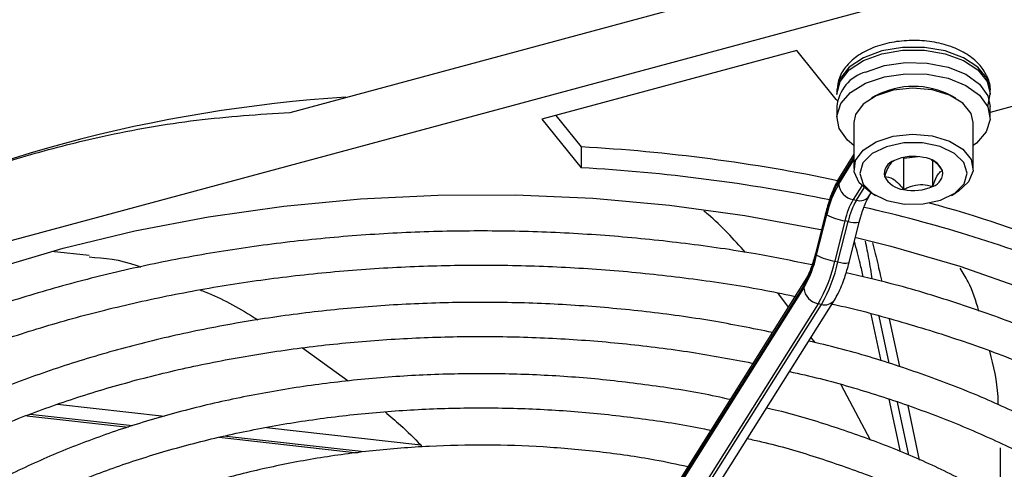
# Model space of a CAD drawing. Header units: millimetres. Extents: x 16 to 577, y 6 to 416.
# Tile 105 of 119: x 511.12 to 519.38, y 263.89 to 267.66. Entities that reach past the tile are written whole.
import ezdxf

# ---------------------------------------------------------------- set-up
doc = ezdxf.new("R2010")
doc.units = ezdxf.units.MM

msp = doc.modelspace()

# ---------------------------------------------------------------- linework, layer by layer
at = {"color": 7, "linetype": 'Continuous', "lineweight": 25}
for p, q in [((513.3866, 266.8804), (518.6147, 268.2878)), ((504.1137, 263.941), (518.6147, 267.8445)), ((517.6349, 267.3988), (515.4986, 266.8237)), ((517.967, 266.9877), (517.6349, 267.3988)), ((517.9715, 267.057), (517.9715, 267.0336)), ((518.2961, 267.019), (518.2607, 266.9986)), ((518.9679, 266.9986), (518.9326, 267.019)), ((519.2385, 266.9293), (519.2562, 267.0318)), ((519.2572, 267.0336), (519.2572, 267.057)), ((517.9767, 266.9761), (517.967, 266.9877)), ((519.6283, 266.9799), (519.2572, 266.88)), ((515.6147, 266.8549), (515.8285, 266.5903)), ((517.9715, 266.9287), (517.9715, 266.8353)), ((519.2572, 266.8353), (519.2572, 266.9287)), ((515.4986, 266.8237), (515.8285, 266.4153)), ((518.1143, 266.7945), (518.1143, 266.4096)), ((519.1143, 266.4096), (519.1143, 266.7945)), ((515.8285, 266.5903), (515.8285, 266.4153)), ((518.1143, 266.5291), (517.9992, 266.3465)), ((518.1143, 266.5051), (517.9871, 266.3033)), ((517.9871, 266.28), (518.1143, 266.4817)), ((518.5238, 266.5017), (518.5311, 266.4967)), ((518.5311, 266.4967), (518.6545, 266.5097)), ((518.5311, 266.4967), (518.5311, 266.2342)), ((518.7745, 266.4776), (518.7745, 266.2599)), ((518.181, 266.2655), (518.1079, 266.1496)), ((518.1348, 266.1439), (518.2002, 266.2478)), ((518.2435, 266.1804), (518.2597, 266.2061)), ((518.2607, 266.2055), (518.2961, 266.1851)), ((518.9326, 266.1851), (518.9679, 266.2055)), ((518.1079, 266.1496), (518.1348, 266.1439)), ((517.8761, 266.0335), (517.791, 265.6952)), ((517.88, 266.0275), (517.7949, 265.6892)), ((517.8018, 265.6836), (517.8869, 266.022)), ((518.0388, 265.9717), (517.9537, 265.6333)), ((517.9805, 265.6277), (518.0657, 265.966)), ((518.0657, 265.966), (518.0388, 265.9717)), ((518.0741, 265.6212), (518.1593, 265.9596)), ((518.1593, 265.9596), (518.1727, 266.0081)), ((511.7018, 265.6802), (511.3847, 265.7158)), ((517.791, 265.6952), (517.7777, 265.6473)), ((517.9537, 265.6333), (517.9805, 265.6277)), ((517.7067, 265.4744), (515.3635, 261.7578)), ((518.3449, 265.4747), (518.3457, 265.4717)), ((517.6947, 265.4312), (515.3514, 261.7146)), ((515.3514, 261.6913), (517.6947, 265.4079)), ((517.5648, 265.2492), (517.4752, 265.3684)), ((515.6078, 261.5917), (517.9511, 265.3083)), ((517.8155, 265.2775), (515.4722, 261.5609)), ((515.4991, 261.5553), (517.8423, 265.2718)), ((517.8423, 265.2718), (517.8155, 265.2775)), ((518.3431, 264.7976), (518.2595, 265.1906)), ((518.3235, 265.1742), (518.4077, 264.7783)), ((518.499, 264.7507), (518.4139, 265.151)), ((517.7882, 264.952), (517.7546, 264.9966)), ((513.4907, 264.9083), (513.8722, 264.6307)), ((518.2533, 264.1347), (518.0088, 264.5983)), ((518.5049, 264.0368), (518.4113, 264.4768)), ((511.4365, 264.4363), (512.3337, 264.3356)), ((518.4767, 264.4539), (518.5715, 264.0081)), ((518.6656, 263.9675), (518.569, 264.4216)), ((511.1793, 264.3393), (512.0327, 264.2436)), ((512.0651, 264.2535), (511.2069, 264.3498)), ((513.1883, 264.2397), (514.4821, 264.0945)), ((512.7918, 264.1584), (513.9531, 264.0281)), ((514.0079, 264.0355), (512.8287, 264.1678)), ((514.488, 264.0819), (514.5597, 264.0863)), ((519.3438, 263.6188), (519.3438, 264.0704))]:
    msp.add_line(p, q, dxfattribs=at)
at = {"color": 7, "linetype": 'Continuous', "lineweight": 25, "flags": 128}
for points in [[(517.9715, 267.0289), (517.9715, 267.0354), (517.9982, 267.1396), (518.0746, 267.2352), (518.1944, 267.3146), (518.348, 267.3714), (518.5231, 267.401), (518.7056, 267.401), (518.8807, 267.3714), (519.0343, 267.3146), (519.1541, 267.2352), (519.2305, 267.1395), (519.2572, 267.0353), (519.2572, 267.0324)], [(519.2572, 267.057), (519.2572, 267.0587), (519.2305, 267.1628), (519.1541, 267.2585), (519.0343, 267.3379), (518.8807, 267.3947), (518.7056, 267.4243), (518.5231, 267.4243), (518.348, 267.3948), (518.1944, 267.338), (518.0746, 267.2586), (517.9982, 267.1629), (517.9716, 267.0648)], [(518.2122, 267.2182), (518.3698, 267.2719), (518.5472, 267.2977), (518.7301, 267.2937), (518.9035, 267.2601), (519.0536, 267.1996), (519.168, 267.1172), (519.2376, 267.0195), (519.2572, 266.9287)], [(518.2122, 267.1249), (518.3698, 267.1786), (518.5472, 267.2044), (518.7301, 267.2004), (518.9035, 267.1668), (519.0536, 267.1063), (519.168, 267.0239), (519.2376, 266.9262), (519.2567, 266.8211), (519.2238, 266.7172), (519.1414, 266.6229), (519.1143, 266.6021)], [(518.1143, 266.6021), (518.0606, 266.6468), (517.991, 266.7445), (517.9719, 266.8495), (518.0049, 266.9534), (518.0872, 267.0478), (518.2122, 267.1249)], [(517.9716, 267.0648), (517.9715, 267.0587), (517.9715, 267.057)], [(519.1143, 266.7945), (519.0971, 266.8697), (519.0286, 266.9561), (518.9153, 267.025), (518.7694, 267.0689), (518.6066, 267.0831), (518.4447, 267.066), (518.3012, 267.0195), (518.1916, 266.9486), (518.1278, 266.861), (518.1143, 266.7945)], [(518.2607, 266.2055), (518.2517, 266.2108), (518.1596, 266.2896), (518.1167, 266.3813), (518.1278, 266.4761), (518.1916, 266.5637), (518.3012, 266.6346), (518.4447, 266.6811), (518.6066, 266.6982), (518.7694, 266.684), (518.9153, 266.6401), (519.0286, 266.5712), (519.0971, 266.4847), (519.1132, 266.3902), (519.0752, 266.2977), (518.9874, 266.2174), (518.9679, 266.2055)], [(518.6952, 266.1132), (518.8417, 266.1446), (518.9608, 266.203), (519.0381, 266.2814), (519.0643, 266.3704), (519.0362, 266.4591), (518.9572, 266.537), (518.8369, 266.5945), (518.6897, 266.6249), (518.5334, 266.6243), (518.3869, 266.5929), (518.2678, 266.5345), (518.1905, 266.4561), (518.1643, 266.3671), (518.1924, 266.2784), (518.2714, 266.2005), (518.3918, 266.143), (518.5389, 266.1126), (518.6952, 266.1132)], [(507.0342, 262.7511), (507.2006, 263.0441), (507.447, 263.3917), (507.7398, 263.7271), (508.0773, 264.0482), (508.4574, 264.353), (508.8778, 264.6397), (509.3358, 264.9064), (509.8287, 265.1516), (510.3533, 265.3736), (510.9066, 265.5713), (511.485, 265.7432), (512.0849, 265.8885), (512.7028, 266.0061), (513.3347, 266.0954), (513.9769, 266.1557), (514.6252, 266.1868), (515.2758, 266.1885), (515.9246, 266.1607), (516.5676, 266.1035), (517.2009, 266.0174), (517.8205, 265.9029), (517.8421, 265.8984)], [(517.88, 266.0275), (517.8763, 266.0319), (517.8761, 266.0335)], [(518.1219, 265.8357), (518.4227, 265.7607), (519.0036, 265.5917), (519.5598, 265.3968), (520.0878, 265.1774), (520.5844, 264.9347), (521.0464, 264.6703), (521.4711, 264.3858), (521.8558, 264.0829), (522.1982, 263.7635), (522.4961, 263.4296)], [(517.7949, 265.6892), (517.7911, 265.6936), (517.791, 265.6952)]]:
    msp.add_lwpolyline(points, dxfattribs=at)
at = {"color": 7, "linetype": 'Continuous', "lineweight": 25}
for centre, radius, start, end in [((518.3054, 266.8959), 0.3355, 106.11645, 174.3959), ((518.6143, 266.4162), 0.6817, 62.1685, 117.8315), ((514.5916, 255.1177), 11.9114, 93.55037, 116.58264), ((515.0586, 252.396), 14.2151, 78.14838, 86.89527), ((518.4883, 266.3635), 0.1191, 106.67644, 189.86884), ((518.615, 266.1185), 0.3935, 77.90273, 114.14314), ((518.6787, 266.3032), 0.201, 26.99716, 84.62377), ((515.0436, 252.1014), 14.3353, 78.4519, 86.86135), ((518.7404, 266.374), 0.1191, 286.67644, 9.86884), ((518.86, 265.8056), 1.0048, 150.30996, 167.24244), ((518.8036, 265.8144), 0.9399, 150.30996, 167.24244), ((518.0668, 266.3043), 0.0797, 148.05182, 180.74679), ((518.1334, 266.2944), 0.147, 185.62026, 260.02428), ((518.55, 266.4343), 0.201, 206.99716, 264.62377), ((518.6136, 266.619), 0.3935, 257.90273, 294.14314), ((518.6711, 265.8285), 0.6482, 150.30996, 167.24244), ((518.6979, 265.8229), 0.6482, 150.30996, 167.24244), ((518.1631, 266.2399), 0.1001, 253.54549, 323.47571), ((515.6886, 254.9991), 11.5351, 68.49563, 74.61551), ((515.5672, 254.4685), 11.9104, 68.57942, 77.22357), ((518.1249, 266.4861), 0.5216, 242.85469, 260.50308), ((518.1251, 266.1411), 0.1849, 251.24105, 280.61517), ((516.8781, 265.8967), 0.9399, 330.30996, 347.24244), ((516.8218, 265.9055), 1.0048, 330.30996, 347.24244), ((518.0397, 266.1478), 0.5216, 242.85469, 260.50308), ((516.6892, 265.9196), 1.2965, 330.30996, 347.24244), ((516.7161, 265.914), 1.2965, 330.30996, 347.24244), ((518.0394, 265.799), 0.1811, 251.03992, 281.0601), ((517.7743, 265.4322), 0.0797, 148.12997, 180.74568), ((517.8409, 265.4222), 0.147, 185.62026, 260.02428), ((517.8707, 265.3678), 0.1001, 253.54331, 323.51179)]:
    msp.add_arc(centre, radius, start, end, dxfattribs=at)
for points, knots in [([(519.2564, 267.0566), (519.2567, 267.058), (519.2638, 267.0977), (519.2372, 267.1771), (519.1765, 267.278), (519.0777, 267.3626), (518.9481, 267.4288), (518.7916, 267.4717), (518.6211, 267.4872), (518.4497, 267.4739), (518.2886, 267.4321), (518.1525, 267.3646), (518.052, 267.2768), (517.9867, 267.1765), (517.9772, 267.1029), (517.9727, 267.0679)], [0, 0, 0, 0, 0.0029015, 0.0810306, 0.1573518, 0.2373242, 0.3231318, 0.4118056, 0.5003648, 0.5889617, 0.6782876, 0.769208, 0.8522804, 0.929712, 1, 1, 1, 1]), ([(509.3418, 265.7916), (509.3794, 265.8101), (509.7969, 266.0156), (510.4207, 266.2793), (511.2114, 266.5338), (511.8765, 266.701), (512.6064, 266.8292), (513.1258, 266.8633), (513.3866, 266.8804)], [0, 0, 0, 0, 0.02844, 0.315773, 0.462592, 0.609408, 0.803797, 1, 1, 1, 1]), ([(518.4541, 266.4776), (518.4422, 266.4703), (518.4218, 266.4579), (518.3922, 266.4008), (518.3774, 266.3608), (518.3709, 266.3431)], [0, 0, 0, 0, 0.439117, 0.751367, 1, 1, 1, 1]), ([(518.8577, 266.3944), (518.8347, 266.4237), (518.805, 266.4615), (518.7735, 266.4767), (518.7664, 266.4801)], [0, 0, 0, 0, 0.773642, 1, 1, 1, 1]), ([(518.7745, 266.2599), (518.7865, 266.2911), (518.8068, 266.3446), (518.8364, 266.3834), (518.8512, 266.391), (518.8577, 266.3944)], [0, 0, 0, 0, 0.4391165, 0.7513669, 1, 1, 1, 1]), ([(517.9992, 266.3465), (517.9887, 266.3286), (517.9573, 266.2748), (517.9142, 266.1704), (517.8879, 266.0759), (517.8761, 266.0335)], [0, 0, 0, 0, 0.2159912, 0.6480606, 1, 1, 1, 1]), ([(518.3709, 266.3431), (518.3939, 266.3395), (518.4331, 266.3333), (518.4902, 266.2854), (518.5186, 266.2499), (518.5311, 266.2342)], [0, 0, 0, 0, 0.439117, 0.751367, 1, 1, 1, 1]), ([(518.5311, 266.2342), (518.5431, 266.2401), (518.5808, 266.2588), (518.6502, 266.2786), (518.7219, 266.2747), (518.7607, 266.2638), (518.7745, 266.2599)], [0, 0, 0, 0, 0.156025, 0.493707, 0.819058, 1, 1, 1, 1]), ([(518.1727, 266.0081), (518.1738, 266.012), (518.1855, 266.0544), (518.2116, 266.1227), (518.2335, 266.1622), (518.2435, 266.1804)], [0, 0, 0, 0, 0.052921, 0.565311, 1, 1, 1, 1]), ([(517.2051, 265.7066), (517.1056, 265.8174), (516.9953, 265.9401), (516.868, 266.0438), (516.8557, 266.0539)], [0, 0, 0, 0, 0.902893, 1, 1, 1, 1]), ([(517.7623, 265.6022), (517.6055, 265.6342), (517.2576, 265.7051), (516.7023, 265.7848), (516.1039, 265.8466), (515.4989, 265.8817), (514.8912, 265.8907), (514.2841, 265.8735), (513.6808, 265.8301), (513.0846, 265.7607), (512.4988, 265.6658), (511.9267, 265.5458), (511.3713, 265.4014), (510.8357, 265.2332), (510.3227, 265.0421), (509.8353, 264.8292), (509.3761, 264.5955), (508.9477, 264.3421), (508.5525, 264.0704), (508.1929, 263.7817), (507.8703, 263.4778), (507.5895, 263.1596), (507.383, 262.8864), (507.287, 262.716), (507.2551, 262.6596)], [0, 0, 0, 0, 0.038443, 0.085323, 0.132195, 0.179062, 0.225926, 0.27279, 0.319656, 0.366527, 0.413405, 0.460292, 0.507192, 0.554107, 0.601039, 0.647989, 0.694958, 0.741943, 0.788942, 0.835944, 0.882931, 0.92988, 0.976758, 1, 1, 1, 1]), ([(518.1922, 265.5025), (518.1844, 265.5384), (518.1664, 265.6201), (518.1362, 265.7357), (518.1192, 265.8004)], [0, 0, 0, 0, 0.439603, 1, 1, 1, 1]), ([(518.2082, 265.8021), (518.2186, 265.7522), (518.2435, 265.6323), (518.2567, 265.5392), (518.2644, 265.4848)], [0, 0, 0, 0, 0.416098, 1, 1, 1, 1]), ([(518.2696, 265.7884), (518.2779, 265.7573), (518.3053, 265.6541), (518.3286, 265.5503), (518.3418, 265.489), (518.3449, 265.4747)], [0, 0, 0, 0, 0.2485981, 0.824081, 1, 1, 1, 1]), ([(511.7005, 265.6694), (511.8288, 265.66), (511.9663, 265.6499), (512.1229, 265.5886), (512.1334, 265.5845)], [0, 0, 0, 0, 0.933001, 1, 1, 1, 1]), ([(517.7777, 265.6473), (517.7765, 265.6431), (517.7648, 265.6005), (517.7387, 265.532), (517.7168, 265.4925), (517.7067, 265.4744)], [0, 0, 0, 0, 0.055692, 0.566583, 1, 1, 1, 1]), ([(517.9511, 265.3083), (517.9616, 265.3262), (517.993, 265.3799), (518.0361, 265.4843), (518.0623, 265.5788), (518.0741, 265.6212)], [0, 0, 0, 0, 0.215991, 0.648061, 1, 1, 1, 1]), ([(507.5507, 262.5975), (507.5738, 262.6368), (507.6593, 262.7828), (507.8512, 263.0273), (508.1243, 263.3282), (508.4392, 263.6162), (508.7905, 263.8902), (509.1773, 264.1487), (509.5972, 264.39), (510.048, 264.6129), (510.5272, 264.8158), (511.032, 264.9977), (511.5595, 265.1574), (512.1068, 265.2939), (512.6707, 265.4064), (513.248, 265.4943), (513.8354, 265.5569), (514.4294, 265.594), (515.0266, 265.6052), (515.6235, 265.5905), (516.2171, 265.5503), (516.8027, 265.4832), (517.2797, 265.4112), (517.5547, 265.3526), (517.6433, 265.3337)], [0, 0, 0, 0, 0.017795, 0.066009, 0.114086, 0.16207, 0.209999, 0.257899, 0.305792, 0.353685, 0.401588, 0.449504, 0.497436, 0.545383, 0.593343, 0.641316, 0.689297, 0.737285, 0.785278, 0.833271, 0.881263, 0.929249, 0.977227, 1, 1, 1, 1]), ([(522.6465, 259.4256), (522.652, 259.4334), (522.7353, 259.5513), (522.8567, 259.789), (523.0059, 260.1367), (523.1055, 260.4908), (523.1611, 260.8476), (523.171, 261.2053), (523.1357, 261.5619), (523.0555, 261.9155), (522.9309, 262.2643), (522.7625, 262.6066), (522.5511, 262.9407), (522.2976, 263.2648), (522.0034, 263.5768), (521.6702, 263.8752), (521.2998, 264.158), (520.8944, 264.4238), (520.4563, 264.671), (519.9881, 264.8982), (519.4926, 265.1046), (518.9717, 265.2878), (518.4903, 265.4336), (518.1758, 265.5076), (518.0493, 265.5373)], [0, 0, 0, 0, 0.003404, 0.051747, 0.099937, 0.147953, 0.195803, 0.243527, 0.291196, 0.338871, 0.386627, 0.43452, 0.482577, 0.530791, 0.579138, 0.627583, 0.676092, 0.724636, 0.773194, 0.82175, 0.870296, 0.918828, 0.967346, 1, 1, 1, 1]), ([(519.163, 265.2158), (519.1372, 265.3005), (519.0974, 265.4311), (519.0284, 265.5381), (519.0042, 265.5757)], [0, 0, 0, 0, 0.649446, 1, 1, 1, 1]), ([(512.6293, 265.3936), (512.6458, 265.3874), (512.7907, 265.3326), (512.957, 265.2419), (513.1047, 265.1494), (513.1173, 265.1415)], [0, 0, 0, 0, 0.105221, 0.923946, 1, 1, 1, 1]), ([(517.4308, 265.0368), (517.2629, 265.0704), (516.9158, 265.1398), (516.3736, 265.2137), (515.8125, 265.2654), (515.2459, 265.2904), (514.6778, 265.2892), (514.1116, 265.2618), (513.5509, 265.2083), (512.9991, 265.129), (512.4598, 265.0245), (511.9364, 264.8952), (511.4319, 264.7419), (510.9498, 264.5656), (510.4928, 264.3673), (510.0641, 264.148), (509.6662, 263.909), (509.3017, 263.6519), (508.9735, 263.3778), (508.6822, 263.089), (508.4361, 262.7858), (508.284, 262.5738), (508.2268, 262.4609), (508.2242, 262.4559)], [0, 0, 0, 0, 0.046898, 0.096896, 0.146883, 0.196866, 0.246845, 0.296827, 0.346812, 0.396805, 0.446809, 0.496828, 0.546867, 0.596926, 0.64701, 0.697119, 0.74725, 0.797398, 0.847547, 0.89767, 0.947731, 0.997684, 1, 1, 1, 1]), ([(517.9299, 265.2747), (517.9327, 265.2741), (518.1225, 265.235), (518.4847, 265.1354), (519.0109, 264.975), (519.512, 264.7896), (519.9876, 264.5841), (520.4342, 264.3587), (520.8496, 264.1152), (521.2313, 263.8549), (521.5773, 263.5795), (521.8856, 263.2906), (522.1548, 262.99), (522.3834, 262.6793), (522.5704, 262.3603), (522.7149, 262.0344), (522.8161, 261.7031), (522.8733, 261.368), (522.8859, 261.0306), (522.8534, 260.6929), (522.7764, 260.357), (522.6531, 260.0254), (522.5103, 259.7352), (522.3905, 259.5595), (522.3427, 259.4894)], [0, 0, 0, 0, 0.000707, 0.048829, 0.096934, 0.145022, 0.193089, 0.241137, 0.289166, 0.337182, 0.385193, 0.433211, 0.481256, 0.529359, 0.57756, 0.625907, 0.67444, 0.723183, 0.772113, 0.821158, 0.870177, 0.91906, 0.96775, 1, 1, 1, 1]), ([(508.5244, 262.3929), (508.5529, 262.4408), (508.6405, 262.5877), (508.8325, 262.8249), (509.0962, 263.1021), (509.4005, 263.366), (509.7408, 263.6155), (510.1157, 263.8488), (510.5226, 264.0644), (510.9589, 264.2608), (511.4219, 264.4366), (511.9086, 264.5905), (512.4156, 264.7215), (512.9398, 264.8287), (513.4776, 264.9113), (514.0254, 264.9686), (514.5797, 265.0004), (515.1366, 265.0064), (515.6927, 264.9866), (516.2437, 264.9406), (516.7792, 264.8722), (517.1229, 264.8064), (517.2906, 264.7744)], [0, 0, 0, 0, 0.025069, 0.076787, 0.128332, 0.179766, 0.231138, 0.282485, 0.333828, 0.385178, 0.436543, 0.487928, 0.539334, 0.590757, 0.642197, 0.693649, 0.745109, 0.796575, 0.848041, 0.899504, 0.950958, 1, 1, 1, 1]), ([(521.6709, 259.6306), (521.7216, 259.7117), (521.8379, 259.8976), (521.9687, 260.1992), (522.0704, 260.5302), (522.1254, 260.8647), (522.1352, 261.1999), (522.0998, 261.534), (522.0195, 261.8647), (521.895, 262.1903), (521.7268, 262.509), (521.5159, 262.8188), (521.2633, 263.1179), (520.9707, 263.4042), (520.64, 263.6758), (520.2732, 263.9309), (519.873, 264.1679), (519.4418, 264.3853), (518.9828, 264.582), (518.4979, 264.7553), (518.0808, 264.8838), (517.8198, 264.945), (517.7347, 264.965)], [0, 0, 0, 0, 0.040203, 0.092176, 0.143924, 0.19545, 0.246804, 0.298082, 0.349369, 0.400766, 0.452349, 0.504146, 0.556143, 0.608299, 0.660566, 0.712897, 0.76526, 0.817626, 0.869983, 0.922322, 0.974642, 1, 1, 1, 1]), ([(519.3257, 264.4295), (519.3252, 264.4529), (519.3219, 264.6123), (519.2854, 264.7565), (519.2542, 264.8797)], [0, 0, 0, 0, 0.1462361, 1, 1, 1, 1]), ([(517.5737, 264.7097), (517.6597, 264.6903), (517.9181, 264.6321), (518.3293, 264.5095), (518.8044, 264.3446), (519.2532, 264.1573), (519.6739, 263.9505), (520.0635, 263.7254), (520.4195, 263.4835), (520.7398, 263.2267), (521.0223, 262.9567), (521.2653, 262.6755), (521.4677, 262.3847), (521.6282, 262.0862), (521.746, 261.7815), (521.8204, 261.4721), (521.8506, 261.1596), (521.8359, 260.8458), (521.7766, 260.5328), (521.671, 260.2235), (521.538, 259.9426), (521.4207, 259.7689), (521.37, 259.6938)], [0, 0, 0, 0, 0.025728, 0.077339, 0.128926, 0.180488, 0.232023, 0.283533, 0.335024, 0.386508, 0.438, 0.48953, 0.541143, 0.5929, 0.644867, 0.697099, 0.749607, 0.802326, 0.855098, 0.907723, 0.960102, 1, 1, 1, 1]), ([(517.0759, 264.4739), (517.0476, 264.4806), (516.8569, 264.5254), (516.4888, 264.5844), (515.9754, 264.6487), (515.4534, 264.6847), (514.9284, 264.6951), (514.4037, 264.679), (513.8832, 264.6367), (513.3709, 264.5685), (512.8703, 264.4748), (512.3853, 264.3563), (511.9192, 264.2138), (511.4755, 264.0482), (511.0574, 263.8606), (510.6682, 263.6523), (510.3105, 263.4246), (509.9876, 263.179), (509.7008, 262.9174), (509.4566, 262.6408), (509.2912, 262.4202), (509.2223, 262.2892), (509.206, 262.2582)], [0, 0, 0, 0, 0.009435, 0.063487, 0.117524, 0.17155, 0.225569, 0.279589, 0.333613, 0.387646, 0.441694, 0.495761, 0.549855, 0.603978, 0.658135, 0.712325, 0.766546, 0.820785, 0.875011, 0.929177, 0.983223, 1, 1, 1, 1]), ([(509.4962, 262.1887), (509.54, 262.2579), (509.6409, 262.4173), (509.8485, 262.657), (510.1081, 262.9064), (510.4065, 263.142), (510.7398, 263.3623), (511.1062, 263.5654), (511.5027, 263.7498), (511.9263, 263.9139), (512.3738, 264.0563), (512.8418, 264.1759), (513.3267, 264.2715), (513.8245, 264.3426), (514.3315, 264.3883), (514.8437, 264.4085), (515.357, 264.4026), (515.8677, 264.3716), (516.3701, 264.3127), (516.7273, 264.2586), (516.9109, 264.217), (516.9357, 264.2114)], [0, 0, 0, 0, 0.043031, 0.099099, 0.154959, 0.210697, 0.266379, 0.322047, 0.377718, 0.433409, 0.489126, 0.54487, 0.60064, 0.656431, 0.712238, 0.768056, 0.823878, 0.879699, 0.93551, 0.991306, 1, 1, 1, 1]), ([(520.696, 259.8354), (520.7297, 259.8864), (520.8273, 260.0341), (520.9418, 260.2889), (521.0407, 260.5958), (521.0921, 260.9065), (521.0984, 261.2178), (521.0593, 261.5274), (520.9756, 261.8333), (520.8478, 262.1333), (520.6767, 262.4257), (520.4633, 262.7083), (520.209, 262.9792), (519.9157, 263.2362), (519.5856, 263.4771), (519.2213, 263.7003), (518.8256, 263.9039), (518.402, 264.0871), (517.9519, 264.246), (517.6097, 264.3514), (517.4135, 264.396), (517.3806, 264.4034)], [0, 0, 0, 0, 0.029853, 0.086384, 0.142614, 0.198538, 0.254226, 0.309816, 0.365428, 0.421207, 0.477252, 0.533587, 0.590174, 0.646947, 0.703837, 0.760785, 0.817749, 0.8747, 0.93163, 0.988535, 1, 1, 1, 1]), ([(514.1825, 264.3705), (514.226, 264.3345), (514.3294, 264.2491), (514.4261, 264.1512), (514.4821, 264.0945)], [0, 0, 0, 0, 0.420918, 1, 1, 1, 1]), ([(517.2197, 264.1482), (517.2595, 264.1395), (517.4588, 264.0962), (517.8002, 263.9946), (518.2387, 263.8439), (518.6503, 263.6702), (519.0336, 263.4775), (519.3852, 263.2668), (519.7026, 263.04), (519.9834, 262.7992), (520.2257, 262.5462), (520.4279, 262.2831), (520.5887, 262.0118), (520.7074, 261.734), (520.7829, 261.4513), (520.8146, 261.1651), (520.8015, 260.8774), (520.7439, 260.5903), (520.6394, 260.307), (520.5234, 260.0755), (520.4265, 259.9422), (520.3948, 259.8987)], [0, 0, 0, 0, 0.013962, 0.069966, 0.125937, 0.181872, 0.23777, 0.293633, 0.349473, 0.405306, 0.461162, 0.517094, 0.573181, 0.629523, 0.686214, 0.743297, 0.800702, 0.858197, 0.915477, 0.972401, 1, 1, 1, 1]), ([(516.721, 263.9109), (516.6296, 263.9306), (516.3886, 263.9828), (515.9824, 264.039), (515.5094, 264.0818), (515.0311, 264.0972), (514.5526, 264.0865), (514.0779, 264.0494), (513.6112, 263.9864), (513.1565, 263.8979), (512.7179, 263.7846), (512.2992, 263.6475), (511.9041, 263.4875), (511.5361, 263.306), (511.1984, 263.1042), (510.8945, 262.8839), (510.6262, 262.6468), (510.4002, 262.3943), (510.248, 262.1906), (510.1865, 262.0684), (510.1714, 262.0383)], [0, 0, 0, 0, 0.03601, 0.09498, 0.153931, 0.212872, 0.27181, 0.330754, 0.38971, 0.448688, 0.507697, 0.566744, 0.625837, 0.684979, 0.74417, 0.803396, 0.86262, 0.921773, 0.98076, 1, 1, 1, 1]), ([(514.4821, 264.0945), (514.4838, 264.0926), (514.4871, 264.0888), (514.4877, 264.0842), (514.488, 264.0819)], [0, 0, 0, 0, 0.524975, 1, 1, 1, 1])]:
    msp.add_open_spline(points, degree=3, knots=knots, dxfattribs=at)

doc.saveas('drawing.dxf')
